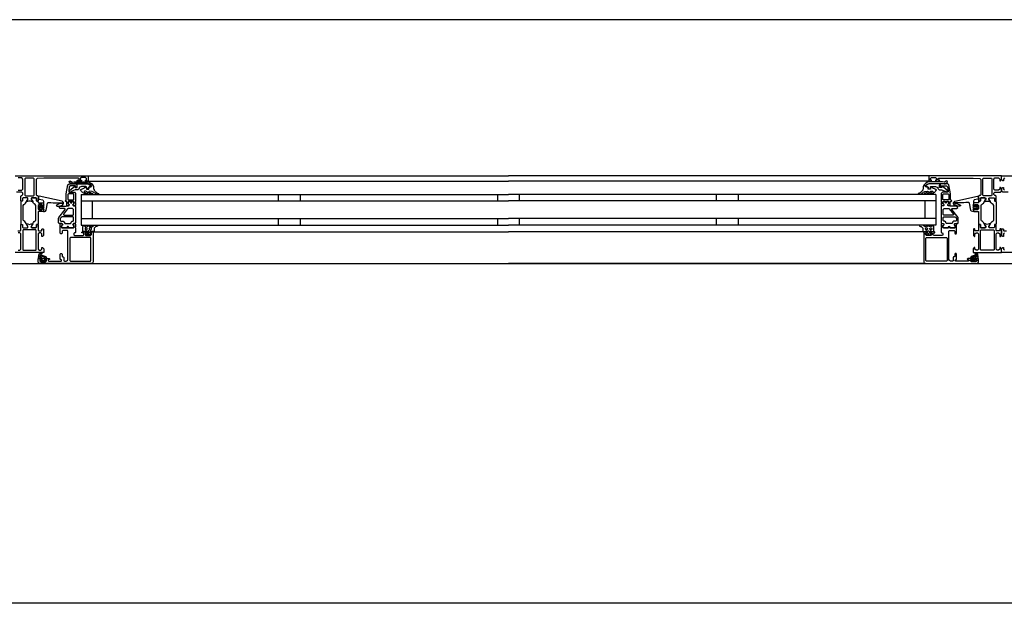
# Model space of a CAD drawing. Header units: millimetres. Extents: x -532 to 413144, y -532 to 654275.
# Tile 108 of 210: x 25204 to 26102, y 29168 to 29700. Entities that reach past the tile are written whole.
import ezdxf

# ---------------------------------------------------------------- set-up
doc = ezdxf.new("R2010")
doc.units = ezdxf.units.MM
doc.header["$LTSCALE"] = 100
doc.layers.add('A-0310-KOZIJN-BU', color=7, linetype='Continuous')
doc.layers.add('A-0410-AFWERKING-GEVEL', color=7, linetype='Continuous')

msp = doc.modelspace()

# ---------------------------------------------------------------- linework, layer by layer
at = {"layer": 'A-0310-KOZIJN-BU'}
for p, q in [((25440, 29540.625), (25440, 29534.625)), ((25460, 29540.625), (25460, 29534.625)), ((25640, 29540.625), (25640, 29534.625)), ((25660, 29534.625), (25660, 29540.625)), ((25840, 29534.625), (25840, 29540.625)), ((25860, 29534.625), (25860, 29540.625)), ((25440, 29518.625), (25440, 29512.625)), ((25460, 29518.625), (25460, 29512.625)), ((25640, 29518.625), (25640, 29512.625)), ((25660, 29512.625), (25660, 29518.625)), ((25840, 29512.625), (25840, 29518.625)), ((25860, 29512.625), (25860, 29518.625))]:
    msp.add_line(p, q, dxfattribs=at)
at = {"layer": 'A-0310-KOZIJN-BU', "ltscale": 10}
for points in [[(40500, 29700), (21600, 29700)], [(25200, 29557.625), (25266, 29557.625), (25266.5, 29557.125), (25266.5, 29553.125), (25266, 29552.625), (25264.5, 29552.625), (25264, 29553.125), (25264, 29553.625), (25265, 29553.625), (25265, 29555.125), (25264, 29556.125), (25260.25, 29556.125), (25259.25, 29555.125), (25259.25, 29553.625), (25260.25, 29553.625), (25260.25, 29553.125), (25259.75, 29552.625), (25256.75, 29552.625), (25256.25, 29553.125), (25256.75, 29553.625), (25257.25, 29553.625), (25258.25, 29554.125), (25258.25, 29554.9375), (25257.25, 29555.4375), (25226, 29555.4375), (25219.875, 29555.1875), (25219, 29554.1875), (25219, 29540.125), (25219.5, 29539.625), (25220.5, 29539.625), (25221, 29539.125), (25221, 29537.625), (25220.75, 29536.90625), (25221, 29536.625), (25221, 29534.71875), (25220.625, 29534.4375), (25219.625, 29534.4375), (25219.375, 29534.71875), (25219.375, 29537.125), (25218.875, 29537.625), (25215, 29537.625), (25214.5, 29537.125), (25214.5, 29536.4375), (25215.875, 29534.03125), (25215.875, 29533.9375), (25215.8125, 29533.84375), (25215.75, 29533.8125), (25213.875, 29534.34375), (25213, 29534.53125), (25212.0625, 29534.34375), (25210.25, 29533.84375), (25210.125, 29533.84375), (25210.0625, 29533.9375), (25210.0625, 29534.03125), (25211.5, 29536.4375), (25211.5, 29537.125), (25211, 29537.625), (25207.09375, 29537.625), (25206.59375, 29537.125), (25206.59375, 29534.71875), (25206.28125, 29534.4375), (25205.28125, 29534.4375), (25205, 29534.71875), (25205, 29536.625), (25205.1875, 29537.34375), (25205, 29537.625), (25205, 29539.125), (25205.5, 29539.625), (25206, 29539.625), (25207, 29540.625), (25207, 29541.625), (25206, 29542.625), (25201.1875, 29542.625)], [(25202.6875, 29544.4375), (25206, 29544.4375), (25207, 29545.4375), (25207, 29554.625), (25206, 29555.625), (25202.6875, 29555.625)], [(25217.125, 29554.9375), (25216.625, 29555.4375), (25209.25, 29555.4375), (25208.75, 29554.9375), (25208.75, 29539.9375), (25209.25, 29539.4375), (25216.625, 29539.4375), (25217.125, 29539.9375), (25217.125, 29554.9375)], [(25266, 29557.625), (25650, 29557.625)], [(25266, 29552.625), (25650, 29552.625)], [(26034, 29557.625), (25650, 29557.625)], [(26034, 29552.625), (25650, 29552.625)], [(26082.875, 29554.9375), (26083.375, 29555.4375), (26090.75, 29555.4375), (26091.25, 29554.9375), (26091.25, 29539.9375), (26090.75, 29539.4375), (26083.375, 29539.4375), (26082.875, 29539.9375), (26082.875, 29554.9375)], [(26102.6875, 29555.625), (26101.6875, 29554.625), (26101.6875, 29553.125), (26101.09375, 29553.125), (26100, 29554.21875), (26100, 29557.625), (26166, 29557.625)], [(25256, 29550.125), (25256, 29547.3125), (25255, 29547.3125), (25255, 29548.3125), (25250.25, 29548.3125), (25249.25, 29547.5), (25248.75, 29544.28125), (25248.75, 29543.03125), (25249.25, 29542.53125), (25254, 29542.53125), (25255, 29541.53125), (25255, 29534.125), (25254.75, 29533.9375), (25254.75, 29533.3125), (25255, 29533.125), (25255, 29530.65625), (25254.75, 29530.40625), (25254.5, 29530.3125), (25253.25, 29530.5), (25252.75, 29530.625), (25252.5, 29531.125), (25252.75, 29531.65625), (25253.5, 29532), (25253.5, 29532.34375), (25253.5, 29533.9375), (25253.25, 29534.125), (25248.5, 29534.125), (25248.25, 29534.03125), (25248.25, 29533.9375), (25248.25, 29532.34375), (25248.25, 29532), (25249, 29531.53125), (25249.25, 29531.125), (25249, 29530.71875), (25248.5, 29530.5), (25247.25, 29530.3125), (25247, 29530.40625), (25247, 29530.65625), (25247, 29533.125), (25247, 29533.3125), (25247, 29533.9375), (25247, 29534.125), (25246, 29534.125), (25245.5, 29534.71875), (25246, 29535.3125), (25246.5, 29535.3125), (25246.5, 29541.03125), (25248, 29549.28125), (25249, 29550.125), (25256, 29550.125)], [(26044, 29550.125), (26044, 29547.3125), (26045, 29547.3125), (26045, 29548.3125), (26049.75, 29548.3125), (26050.75, 29547.5), (26051.25, 29544.28125), (26051.25, 29543.03125), (26050.75, 29542.53125), (26046, 29542.53125), (26045, 29541.53125), (26045, 29534.125), (26045.25, 29533.9375), (26045.25, 29533.3125), (26045, 29533.125), (26045, 29530.65625), (26045.25, 29530.40625), (26045.5, 29530.3125), (26046.75, 29530.5), (26047.25, 29530.625), (26047.5, 29531.125), (26047.25, 29531.65625), (26046.5, 29532), (26046.5, 29532.34375), (26046.5, 29533.9375), (26046.75, 29534.125), (26051.5, 29534.125), (26051.75, 29534.03125), (26051.75, 29533.9375), (26051.75, 29532.34375), (26051.75, 29532), (26051, 29531.53125), (26050.75, 29531.125), (26051, 29530.71875), (26051.5, 29530.5), (26052.75, 29530.3125), (26053, 29530.40625), (26053, 29530.65625), (26053, 29533.125), (26053, 29533.3125), (26053, 29533.9375), (26053, 29534.125), (26054, 29534.125), (26054.5, 29534.71875), (26054, 29535.3125), (26053.5, 29535.3125), (26053.5, 29541.03125), (26052, 29549.28125), (26051, 29550.125), (26044, 29550.125)], [(26106, 29542.625), (26101.1875, 29542.625), (26100.1875, 29543.625), (26100.1875, 29545.9375), (26101.1875, 29546.9375), (26101.6875, 29546.9375), (26101.6875, 29545.4375), (26102.6875, 29544.4375)], [(25230.5, 29533.3125), (25232.5, 29533.09375), (25234.5, 29532.9375), (25236.5, 29532.84375), (25238.5, 29532.8125), (25240.5, 29532.875), (25242.5, 29533), (25242.75, 29532.90625), (25243, 29532.59375), (25242.75, 29532.28125), (25240.75, 29532.34375), (25237.5, 29530.9375), (25237.25, 29530.59375), (25237.75, 29530.25), (25238, 29530.03125), (25239.5, 29529.90625), (25243, 29530.6875), (25244, 29532.1875), (25244, 29533.28125), (25242.75, 29534.3125), (25221.875, 29538.9375), (25221.375, 29538.84375), (25221.25, 29538.46875), (25221.25, 29536.9375), (25221.625, 29536.4375), (25225, 29535.53125), (25225.75, 29534.5625), (25225.75, 29531.3125), (25226.25, 29530.8125), (25225.75, 29530.3125), (25223.875, 29530.3125), (25223.875, 29531.03125), (25223.75, 29531.28125), (25223.375, 29531.28125), (25221.625, 29529.6875), (25221.25, 29528.9375), (25221.625, 29528.15625), (25223.375, 29526.5625), (25223.75, 29526.5625), (25223.875, 29526.8125), (25223.875, 29527.53125), (25225.75, 29527.53125), (25226.25, 29527.03125), (25225.75, 29526.53125), (25225.75, 29524.9375), (25226.625, 29524.9375), (25227.625, 29525.28125), (25228.125, 29526.15625), (25229.25, 29532.53125), (25229.75, 29533.1875), (25230.5, 29533.3125)], [(25245.5, 29527), (25245.5, 29527.5), (25245, 29527.78125), (25241, 29527.78125), (25240, 29528.78125), (25241, 29529.78125), (25246.5, 29529.78125), (25247, 29530.0625), (25248.5, 29530.0625), (25249, 29530.5625), (25249, 29531.4375), (25248.25, 29532.1875), (25248.25, 29533.5625), (25248.75, 29534.0625), (25250, 29534.0625), (25250.25, 29534), (25250.25, 29533.78125), (25250.25, 29533.3125), (25250.5, 29532.875), (25251, 29532.71875), (25251.25, 29532.875), (25251.5, 29533.3125), (25251.5, 29533.8125), (25251.5, 29534), (25251.75, 29534.0625), (25253, 29534.0625), (25253.5, 29533.5625), (25253.5, 29532.1875), (25252.75, 29531.4375), (25252.75, 29530.5625), (25253.25, 29530.0625), (25254.5, 29530.0625), (25255, 29529.5625), (25255, 29514.6875), (25254.5, 29514.1875), (25253.25, 29514.1875), (25252.75, 29513.6875), (25252.75, 29512.8125), (25253.5, 29512.03125), (25253.5, 29510.6875), (25253, 29510.1875), (25248.75, 29510.1875), (25248.5, 29510.3125), (25248.5, 29510.625), (25248.5, 29510.9375), (25248.25, 29511.3125), (25248, 29511.53125), (25247.5, 29511.3125), (25247.25, 29510.9375), (25247.25, 29510.625), (25247.25, 29510.3125), (25247, 29510.1875), (25242.75, 29510.1875), (25242.25, 29510.6875), (25242.25, 29512.03125), (25243, 29512.8125), (25243, 29513.6875), (25242.5, 29514.1875), (25240, 29514.1875), (25239.5, 29514.6875), (25239.5, 29518.53125), (25239.75, 29519.53125), (25245.5, 29527)], [(25260, 29540.625), (25650, 29540.625)], [(25260, 29540.625), (25260, 29512.625)], [(25260, 29534.625), (25650, 29534.625)], [(25270, 29534.625), (25270, 29518.625)], [(26040, 29540.625), (25650, 29540.625)], [(26040, 29534.625), (25650, 29534.625)], [(26030, 29534.625), (26030, 29518.625)], [(26040, 29540.625), (26040, 29512.625)], [(26054.5, 29527), (26054.5, 29527.5), (26055, 29527.78125), (26059, 29527.78125), (26060, 29528.78125), (26059, 29529.78125), (26053.5, 29529.78125), (26053, 29530.0625), (26051.5, 29530.0625), (26051, 29530.5625), (26051, 29531.4375), (26051.75, 29532.1875), (26051.75, 29533.5625), (26051.25, 29534.0625), (26050, 29534.0625), (26049.75, 29534), (26049.75, 29533.78125), (26049.75, 29533.3125), (26049.5, 29532.875), (26049, 29532.71875), (26048.75, 29532.875), (26048.5, 29533.3125), (26048.5, 29533.8125), (26048.5, 29534), (26048.25, 29534.0625), (26047, 29534.0625), (26046.5, 29533.5625), (26046.5, 29532.1875), (26047.25, 29531.4375), (26047.25, 29530.5625), (26046.75, 29530.0625), (26045.5, 29530.0625), (26045, 29529.5625), (26045, 29514.6875), (26045.5, 29514.1875), (26046.75, 29514.1875), (26047.25, 29513.6875), (26047.25, 29512.8125), (26046.5, 29512.03125), (26046.5, 29510.6875), (26047, 29510.1875), (26051.25, 29510.1875), (26051.5, 29510.3125), (26051.5, 29510.625), (26051.5, 29510.9375), (26051.75, 29511.3125), (26052, 29511.53125), (26052.5, 29511.3125), (26052.75, 29510.9375), (26052.75, 29510.625), (26052.75, 29510.3125), (26053, 29510.1875), (26057.25, 29510.1875), (26057.75, 29510.6875), (26057.75, 29512.03125), (26057, 29512.8125), (26057, 29513.6875), (26057.5, 29514.1875), (26060, 29514.1875), (26060.5, 29514.6875), (26060.5, 29518.53125), (26060.25, 29519.53125), (26054.5, 29527)], [(26069.5, 29533.3125), (26067.5, 29533.09375), (26065.5, 29532.9375), (26063.5, 29532.84375), (26061.5, 29532.8125), (26059.5, 29532.875), (26057.5, 29533), (26057.25, 29532.90625), (26057, 29532.59375), (26057.25, 29532.28125), (26059.25, 29532.34375), (26062.5, 29530.9375), (26062.75, 29530.59375), (26062.25, 29530.25), (26062, 29530.03125), (26060.5, 29529.90625), (26057, 29530.6875), (26056, 29532.1875), (26056, 29533.28125), (26057.25, 29534.3125), (26078.125, 29538.9375), (26078.625, 29538.84375), (26078.75, 29538.46875), (26078.75, 29536.9375), (26078.375, 29536.4375), (26075, 29535.53125), (26074.25, 29534.5625), (26074.25, 29531.3125), (26073.75, 29530.8125), (26074.25, 29530.3125), (26076.125, 29530.3125), (26076.125, 29531.03125), (26076.25, 29531.28125), (26076.625, 29531.28125), (26078.375, 29529.6875), (26078.75, 29528.9375), (26078.375, 29528.15625), (26076.625, 29526.5625), (26076.25, 29526.5625), (26076.125, 29526.8125), (26076.125, 29527.53125), (26074.25, 29527.53125), (26073.75, 29527.03125), (26074.25, 29526.53125), (26074.25, 29524.9375), (26073.375, 29524.9375), (26072.375, 29525.28125), (26071.875, 29526.15625), (26070.75, 29532.53125), (26070.25, 29533.1875), (26069.5, 29533.3125)], [(25225.625, 29529.53125), (25226.25, 29528.9375), (25225.625, 29528.3125), (25222.875, 29528.3125), (25222.25, 29528.9375), (25222.875, 29529.53125), (25225.625, 29529.53125)], [(25252.75, 29521.78125), (25253.25, 29522.28125), (25253.25, 29526.78125), (25252.25, 29527.78125), (25248.25, 29527.78125), (25247.75, 29527.59375), (25244, 29522.59375), (25244, 29522.0625), (25244.5, 29521.78125), (25252.75, 29521.78125)], [(26047.25, 29521.78125), (26046.75, 29522.28125), (26046.75, 29526.78125), (26047.75, 29527.78125), (26051.75, 29527.78125), (26052.25, 29527.59375), (26056, 29522.59375), (26056, 29522.0625), (26055.5, 29521.78125), (26047.25, 29521.78125)], [(26074.375, 29529.53125), (26073.75, 29528.9375), (26074.375, 29528.3125), (26077.125, 29528.3125), (26077.75, 29528.9375), (26077.125, 29529.53125), (26074.375, 29529.53125)], [(25260, 29518.625), (25650, 29518.625)], [(26040, 29518.625), (25650, 29518.625)], [(25202.1875, 29507.3125), (25204.5, 29507.3125), (25205, 29507.8125), (25205, 29510.125), (25205.1875, 29510.84375), (25205, 29511.125), (25205, 29513.03125), (25205.28125, 29513.3125), (25206.28125, 29513.3125), (25206.59375, 29513.03125), (25206.59375, 29510.625), (25207.09375, 29510.125), (25211, 29510.125), (25211.5, 29510.625), (25211.5, 29511.3125), (25210.0625, 29513.71875), (25210.0625, 29513.78125), (25210.0625, 29513.84375), (25210.1875, 29513.9375), (25211.375, 29513.6875), (25213, 29513.21875), (25214.5625, 29513.6875), (25215.6875, 29513.90625), (25215.875, 29513.71875), (25214.5, 29511.3125), (25214.5, 29510.625), (25215, 29510.125), (25218.875, 29510.125), (25219.375, 29510.625), (25219.375, 29513.03125), (25219.625, 29513.3125), (25220.625, 29513.3125), (25221, 29513.03125), (25221, 29511.125), (25220.75, 29510.40625), (25221, 29510.125), (25221, 29507.8125), (25221.5, 29507.3125), (25223.75, 29507.3125), (25224.25, 29507.8125), (25224.25, 29508.8125), (25224.75, 29509.3125), (25225.25, 29509.3125), (25225.75, 29508.8125), (25225.75, 29503.125), (25224.75, 29502.125), (25224.25, 29502.125), (25224.25, 29504.625), (25223.25, 29505.625), (25222, 29505.625), (25221, 29504.625), (25221, 29497.625), (25221, 29496.625), (25221, 29490.625), (25222, 29489.625), (25223.25, 29489.625), (25224.25, 29490.625), (25224.25, 29492.125), (25224.875, 29492.125), (25226, 29491.03125), (25226, 29487.625), (25200, 29487.625)], [(25271, 29506.125), (25271, 29479.125), (25270.5, 29477.9375), (25269.5, 29477.625), (25222.5, 29477.625), (25221.25, 29478.1875), (25221, 29479.125), (25221, 29482.125), (25223, 29482.125), (25223.5, 29481.625), (25223.5, 29481.125), (25222.5, 29481.125), (25222.5, 29480.125), (25223.5, 29479.125), (25227.5, 29479.125), (25228.5, 29480.125), (25228.5, 29481.125), (25227.5, 29481.125), (25227.5, 29481.625), (25228, 29482.125), (25230.75, 29482.125), (25231.125, 29481.96875), (25231.25, 29481.625), (25231.125, 29481.28125), (25230.75, 29481.125), (25230.5, 29481.125), (25230.125, 29480.96875), (25230, 29480.625), (25230, 29480.125), (25230.5, 29479.625), (25241.75, 29479.625), (25242.25, 29480.125), (25242.25, 29480.625), (25241, 29481.625), (25241, 29486.125), (25241.5, 29486.625), (25242.25, 29486.625), (25242.75, 29486.125), (25242.75, 29484.125), (25243.25, 29483.625), (25243.75, 29483.625), (25244.25, 29483.125), (25244.25, 29480.125), (25244.75, 29479.625), (25246.5, 29479.625), (25247.5, 29480.1875), (25248, 29481.125), (25248, 29507.125), (25247.5, 29507.625), (25243.25, 29507.625), (25242.75, 29507.125), (25242.75, 29505.125), (25242.25, 29504.625), (25241.5, 29504.625), (25241, 29505.125), (25241, 29510.125), (25241, 29510.3125), (25241, 29510.9375), (25241, 29511.125), (25241, 29513.59375), (25241, 29513.9375), (25241.25, 29513.9375), (25242.5, 29513.75), (25243, 29513.625), (25243.25, 29513.125), (25243, 29512.6875), (25242.25, 29512.25), (25242.25, 29511.90625), (25242.25, 29510.3125), (25242.5, 29510.125), (25253.25, 29510.125), (25253.5, 29510.3125), (25253.5, 29511.90625), (25253.5, 29512.25), (25252.75, 29512.59375), (25252.5, 29513.125), (25252.75, 29513.625), (25253.25, 29513.75), (25254.5, 29513.9375), (25254.75, 29513.84375), (25255, 29513.59375), (25255, 29511.125), (25254.75, 29510.9375), (25254.75, 29510.3125), (25255, 29510.125), (25255, 29505.9375), (25254.5, 29505.4375), (25254, 29505.4375), (25253.5, 29504.9375), (25253.5, 29503.625), (25254, 29503.125), (25262, 29503.125), (25262.5, 29503.625), (25262.5, 29504.9375), (25262, 29505.4375), (25260.75, 29505.4375), (25260.75, 29506.125), (25261.25, 29506.625), (25264, 29506.625), (25264.5, 29506.125), (25264.5, 29505.625), (25263.75, 29505.625), (25263.75, 29504.125), (25264.5, 29503.125), (25268.5, 29503.125), (25269.5, 29504.125), (25269.5, 29505.625), (25268.5, 29505.625), (25268.5, 29506.125), (25269, 29506.625), (25270.5, 29506.625), (25271, 29506.125)], [(25260, 29512.625), (25650, 29512.625)], [(26040, 29512.625), (25650, 29512.625)], [(26029, 29506.125), (26029, 29479.125), (26029.5, 29477.9375), (26030.5, 29477.625), (26077.5, 29477.625), (26078.75, 29478.1875), (26079, 29479.125), (26079, 29482.125), (26077, 29482.125), (26076.5, 29481.625), (26076.5, 29481.125), (26077.5, 29481.125), (26077.5, 29480.125), (26076.5, 29479.125), (26072.5, 29479.125), (26071.5, 29480.125), (26071.5, 29481.125), (26072.5, 29481.125), (26072.5, 29481.625), (26072, 29482.125), (26069.25, 29482.125), (26068.875, 29481.96875), (26068.75, 29481.625), (26068.875, 29481.28125), (26069.25, 29481.125), (26069.5, 29481.125), (26069.875, 29480.96875), (26070, 29480.625), (26070, 29480.125), (26069.5, 29479.625), (26058.25, 29479.625), (26057.75, 29480.125), (26057.75, 29480.625), (26059, 29481.625), (26059, 29486.125), (26058.5, 29486.625), (26057.75, 29486.625), (26057.25, 29486.125), (26057.25, 29484.125), (26056.75, 29483.625), (26056.25, 29483.625), (26055.75, 29483.125), (26055.75, 29480.125), (26055.25, 29479.625), (26053.5, 29479.625), (26052.5, 29480.1875), (26052, 29481.125), (26052, 29507.125), (26052.5, 29507.625), (26056.75, 29507.625), (26057.25, 29507.125), (26057.25, 29505.125), (26057.75, 29504.625), (26058.5, 29504.625), (26059, 29505.125), (26059, 29510.125), (26059, 29510.3125), (26059, 29510.9375), (26059, 29511.125), (26059, 29513.59375), (26059, 29513.9375), (26058.75, 29513.9375), (26057.5, 29513.75), (26057, 29513.625), (26056.75, 29513.125), (26057, 29512.6875), (26057.75, 29512.25), (26057.75, 29511.90625), (26057.75, 29510.3125), (26057.5, 29510.125), (26046.75, 29510.125), (26046.5, 29510.3125), (26046.5, 29511.90625), (26046.5, 29512.25), (26047.25, 29512.59375), (26047.5, 29513.125), (26047.25, 29513.625), (26046.75, 29513.75), (26045.5, 29513.9375), (26045.25, 29513.84375), (26045, 29513.59375), (26045, 29511.125), (26045.25, 29510.9375), (26045.25, 29510.3125), (26045, 29510.125), (26045, 29505.9375), (26045.5, 29505.4375), (26046, 29505.4375), (26046.5, 29504.9375), (26046.5, 29503.625), (26046, 29503.125), (26038, 29503.125), (26037.5, 29503.625), (26037.5, 29504.9375), (26038, 29505.4375), (26039.25, 29505.4375), (26039.25, 29506.125), (26038.75, 29506.625), (26036, 29506.625), (26035.5, 29506.125), (26035.5, 29505.625), (26036.25, 29505.625), (26036.25, 29504.125), (26035.5, 29503.125), (26031.5, 29503.125), (26030.5, 29504.125), (26030.5, 29505.625), (26031.5, 29505.625), (26031.5, 29506.125), (26031, 29506.625), (26029.5, 29506.625), (26029, 29506.125)], [(26102.6875, 29505.625), (26101.6875, 29504.625), (26101.6875, 29502.125), (26101.1875, 29502.125), (26100.1875, 29503.125), (26100.1875, 29508.8125), (26100.6875, 29509.3125), (26101.1875, 29509.3125), (26101.6875, 29508.8125), (26101.6875, 29507.8125), (26102.1875, 29507.3125), (26104.5, 29507.3125)], [(25202.6875, 29489.625), (25204, 29489.625), (25205, 29490.625), (25205, 29496.625), (25205, 29497.625), (25205, 29504.625), (25204, 29505.625), (25202.6875, 29505.625)], [(25271.5, 29506.625), (25650, 29506.625)], [(26028.5, 29506.625), (25650, 29506.625)], [(26126, 29487.625), (26100, 29487.625), (26100, 29491.03125), (26101.09375, 29492.125), (26101.6875, 29492.125), (26101.6875, 29490.625), (26102.6875, 29489.625)], [(25224, 29483.03125), (25224, 29482.5), (25224.125, 29482.4375), (25226.75, 29482.4375), (25226.875, 29482.5), (25226.875, 29483.25), (25226.75, 29483.4375), (25222.5, 29485.03125), (25222.375, 29485), (25222.375, 29484.9375), (25222.125, 29483.75), (25222.25, 29483.53125), (25223.5, 29483.53125), (25224, 29483.03125)], [(25224.25, 29481.3125), (25224.25, 29480.53125), (25224.375, 29480.3125), (25226.625, 29480.3125), (25226.875, 29480.5), (25226.875, 29481.3125), (25226.5, 29481.71875), (25224.625, 29481.71875), (25224.25, 29481.3125)], [(26076, 29483.03125), (26076, 29482.5), (26075.875, 29482.4375), (26073.25, 29482.4375), (26073.125, 29482.5), (26073.125, 29483.25), (26073.25, 29483.4375), (26077.5, 29485.03125), (26077.625, 29485), (26077.625, 29484.9375), (26077.875, 29483.75), (26077.75, 29483.53125), (26076.5, 29483.53125), (26076, 29483.03125)], [(26075.75, 29481.3125), (26075.75, 29480.53125), (26075.625, 29480.3125), (26073.375, 29480.3125), (26073.125, 29480.5), (26073.125, 29481.3125), (26073.5, 29481.71875), (26075.375, 29481.71875), (26075.75, 29481.3125)], [(25269.5, 29477.625), (25650, 29477.625)], [(26030.5, 29477.625), (25650, 29477.625)]]:
    msp.add_lwpolyline(points, dxfattribs=at)
for points in [[(25266, 29550.53125), (25254, 29550.53125), (25252.25, 29550.1875), (25251.5, 29550.25), (25249.5, 29551.5625), (25249.25, 29552.40625), (25250, 29552.9375), (25250.5, 29552.78125), (25252, 29551.8125), (25252.25, 29551.75), (25252.25, 29551.75), (25253.75, 29552.03125), (25266, 29552.03125), (25267.5, 29551.75), (25269, 29551), (25269.5, 29550.71875), (25270.5, 29549.4375), (25271.5, 29547.84375), (25271.5, 29546.5), (25271.5, 29545.8125), (25272, 29545.1875), (25272, 29544.53125), (25272.5, 29543.9375), (25273, 29543.40625), (25273.5, 29542.90625), (25274, 29542.4375), (25274.5, 29542.03125), (25275, 29541.6875), (25276, 29541.4375), (25276, 29540.9375), (25275.5, 29540.75), (25274.5, 29540.96875), (25273.5, 29541.25), (25273, 29541.625), (25272, 29542.03125), (25271.5, 29542.53125), (25270.5, 29543.09375), (25270, 29543.25), (25267.5, 29543.53125), (25267, 29543.34375), (25267, 29543.09375), (25267.5, 29542.65625), (25268.5, 29542.28125), (25269, 29542), (25269.5, 29541.75), (25270.5, 29541.3125), (25270.5, 29541.125), (25270, 29540.75), (25269.5, 29540.84375), (25268.5, 29541.03125), (25268, 29541.25), (25267.5, 29541.5625), (25266.5, 29541.9375), (25266, 29542.375), (25265.5, 29542.84375), (25265, 29543.40625), (25264.5, 29543.53125), (25263, 29543.53125), (25262.75, 29543.34375), (25262.75, 29543.0625), (25263.25, 29542.65625), (25263.75, 29542.3125), (25264, 29542.03125), (25264.5, 29541.8125), (25265.5, 29541.6875), (25265.5, 29541.0625), (25265, 29540.75), (25264, 29540.96875), (25263.5, 29541.21875), (25263, 29541.53125), (25262.25, 29541.90625), (25261.75, 29542.3125), (25261, 29542.78125), (25260.5, 29543.3125), (25260, 29543.875), (25259.25, 29544.6875), (25259.75, 29545.15625), (25260.5, 29545.40625), (25261.25, 29545.6875), (25262, 29546), (25262.75, 29546.40625), (25263.25, 29546.84375), (25264, 29547.3125), (25264.5, 29547.65625), (25264.5, 29547.59375), (25265, 29547.3125), (25265, 29545.65625), (25265, 29545.34375), (25267, 29545.34375), (25267, 29545.65625), (25267, 29547.15625), (25267.5, 29547.4375), (25269, 29547.4375), (25269.5, 29547.75), (25269.5, 29548.46875), (25269.5, 29548.75), (25268, 29549.9375), (25268, 29550.09375)], [(26034, 29550.53125), (26046, 29550.53125), (26047.75, 29550.1875), (26048.5, 29550.25), (26050.5, 29551.5625), (26050.75, 29552.40625), (26050, 29552.9375), (26049.5, 29552.78125), (26048, 29551.8125), (26047.75, 29551.75), (26047.75, 29551.75), (26046.25, 29552.03125), (26034, 29552.03125), (26032.5, 29551.75), (26031, 29551), (26030.5, 29550.71875), (26029.5, 29549.4375), (26028.5, 29547.84375), (26028.5, 29546.5), (26028.5, 29545.8125), (26028, 29545.1875), (26028, 29544.53125), (26027.5, 29543.9375), (26027, 29543.40625), (26026.5, 29542.90625), (26026, 29542.4375), (26025.5, 29542.03125), (26025, 29541.6875), (26024, 29541.4375), (26024, 29540.9375), (26024.5, 29540.75), (26025.5, 29540.96875), (26026.5, 29541.25), (26027, 29541.625), (26028, 29542.03125), (26028.5, 29542.53125), (26029.5, 29543.09375), (26030, 29543.25), (26032.5, 29543.53125), (26033, 29543.34375), (26033, 29543.09375), (26032.5, 29542.65625), (26031.5, 29542.28125), (26031, 29542), (26030.5, 29541.75), (26029.5, 29541.3125), (26029.5, 29541.125), (26030, 29540.75), (26030.5, 29540.84375), (26031.5, 29541.03125), (26032, 29541.25), (26032.5, 29541.5625), (26033.5, 29541.9375), (26034, 29542.375), (26034.5, 29542.84375), (26035, 29543.40625), (26035.5, 29543.53125), (26037, 29543.53125), (26037.25, 29543.34375), (26037.25, 29543.0625), (26036.75, 29542.65625), (26036.25, 29542.3125), (26036, 29542.03125), (26035.5, 29541.8125), (26034.5, 29541.6875), (26034.5, 29541.0625), (26035, 29540.75), (26036, 29540.96875), (26036.5, 29541.21875), (26037, 29541.53125), (26037.75, 29541.90625), (26038.25, 29542.3125), (26039, 29542.78125), (26039.5, 29543.3125), (26040, 29543.875), (26040.75, 29544.6875), (26040.25, 29545.15625), (26039.5, 29545.40625), (26038.75, 29545.6875), (26038, 29546), (26037.25, 29546.40625), (26036.75, 29546.84375), (26036, 29547.3125), (26035.5, 29547.65625), (26035.5, 29547.59375), (26035, 29547.3125), (26035, 29545.65625), (26035, 29545.34375), (26033, 29545.34375), (26033, 29545.65625), (26033, 29547.15625), (26032.5, 29547.4375), (26031, 29547.4375), (26030.5, 29547.75), (26030.5, 29548.46875), (26030.5, 29548.75), (26032, 29549.9375), (26032, 29550.09375)], [(26095, 29537.625), (26095, 29539.125), (26094.5, 29539.625), (26094, 29539.625), (26093, 29540.625), (26093, 29541.625), (26094, 29542.625), (26098.8125, 29542.625), (26099.8125, 29543.625), (26099.8125, 29545.9375), (26098.8125, 29546.9375), (26098.3125, 29546.9375), (26098.3125, 29545.4375), (26097.3125, 29544.4375), (26094, 29544.4375), (26093, 29545.4375), (26093, 29554.625), (26094, 29555.625), (26097.3125, 29555.625), (26098.3125, 29554.625), (26098.3125, 29553.125), (26098.90625, 29553.125), (26100, 29554.21875), (26100, 29557.625), (26034, 29557.625), (26033.5, 29557.125), (26033.5, 29553.125), (26034, 29552.625), (26035.5, 29552.625), (26036, 29553.125), (26036, 29553.625), (26035, 29553.625), (26035, 29555.125), (26036, 29556.125), (26039.75, 29556.125), (26040.75, 29555.125), (26040.75, 29553.625), (26039.75, 29553.625), (26039.75, 29553.125), (26040.25, 29552.625), (26043.25, 29552.625), (26043.75, 29553.125), (26043.25, 29553.625), (26042.75, 29553.625), (26041.75, 29554.125), (26041.75, 29554.9375), (26042.75, 29555.4375), (26074, 29555.4375), (26080.125, 29555.1875), (26081, 29554.1875), (26081, 29540.125), (26080.5, 29539.625), (26079.5, 29539.625), (26079, 29539.125), (26079, 29537.625), (26079.25, 29536.90625), (26079, 29536.625), (26079, 29534.71875), (26079.375, 29534.4375), (26080.375, 29534.4375), (26080.625, 29534.71875), (26080.625, 29537.125), (26081.125, 29537.625), (26085, 29537.625), (26085.5, 29537.125), (26085.5, 29536.4375), (26084.125, 29534.03125), (26084.125, 29533.9375), (26084.1875, 29533.84375), (26084.25, 29533.8125), (26086.125, 29534.34375), (26087, 29534.53125), (26087.9375, 29534.34375), (26089.75, 29533.84375), (26089.875, 29533.84375), (26089.9375, 29533.9375), (26089.9375, 29534.03125), (26088.5, 29536.4375), (26088.5, 29537.125), (26089, 29537.625), (26092.90625, 29537.625), (26093.40625, 29537.125), (26093.40625, 29534.71875), (26093.71875, 29534.4375), (26094.71875, 29534.4375), (26095, 29534.71875), (26095, 29536.625), (26094.8125, 29537.34375)], [(25257, 29544.9375), (25254.75, 29544.9375), (25251.5, 29543.625), (25251, 29542.90625), (25250.5, 29542.625), (25249.75, 29542.90625), (25249.5, 29543.625), (25249.75, 29544.34375), (25249.75, 29544.4375), (25254, 29547.8125), (25254.5, 29547.8125), (25254.5, 29546.9375), (25256.5, 29546.9375), (25256.5, 29549.03125), (25256.25, 29549.3125), (25256.25, 29550.125), (25266, 29550.125), (25267.5, 29549.71875), (25269, 29548.5625), (25269, 29548), (25268.5, 29547.625), (25267.5, 29547.625), (25267, 29547.125), (25267, 29546.125), (25266.5, 29545.625), (25265.5, 29545.625), (25265, 29546.125), (25265, 29547.4375), (25264.5, 29547.9375), (25260.25, 29547.9375), (25258.25, 29546.8125), (25258.25, 29546.09375)], [(26043, 29544.9375), (26045.25, 29544.9375), (26048.5, 29543.625), (26049, 29542.90625), (26049.5, 29542.625), (26050.25, 29542.90625), (26050.5, 29543.625), (26050.25, 29544.34375), (26050.25, 29544.4375), (26046, 29547.8125), (26045.5, 29547.8125), (26045.5, 29546.9375), (26043.5, 29546.9375), (26043.5, 29549.03125), (26043.75, 29549.3125), (26043.75, 29550.125), (26034, 29550.125), (26032.5, 29549.71875), (26031, 29548.5625), (26031, 29548), (26031.5, 29547.625), (26032.5, 29547.625), (26033, 29547.125), (26033, 29546.125), (26033.5, 29545.625), (26034.5, 29545.625), (26035, 29546.125), (26035, 29547.4375), (26035.5, 29547.9375), (26039.75, 29547.9375), (26041.75, 29546.8125), (26041.75, 29546.09375)], [(25206.28125, 29513.3125), (25206.59375, 29513.03125), (25206.59375, 29510.625), (25207.09375, 29510.125), (25210.625, 29510.125), (25211.4375, 29510.84375), (25211.3125, 29511.65625), (25209.375, 29515.0625), (25208.625, 29515.84375), (25207.6875, 29516.375), (25207.1875, 29517.25), (25207.1875, 29530.5), (25207.6875, 29531.375), (25208.625, 29531.90625), (25209.375, 29532.6875), (25211.3125, 29536.09375), (25211.3125, 29537.1875), (25210.625, 29537.625), (25207.09375, 29537.625), (25206.59375, 29537.125), (25206.59375, 29534.71875), (25206.28125, 29534.4375), (25205.5, 29534.4375), (25205, 29533.9375), (25205, 29513.8125), (25205.5, 29513.3125)], [(25219.625, 29513.3125), (25219.375, 29513.03125), (25219.375, 29510.625), (25218.875, 29510.125), (25215.3125, 29510.125), (25214.5, 29510.84375), (25214.625, 29511.65625), (25216.5, 29515.0625), (25217.25, 29515.84375), (25218.25, 29516.375), (25218.75, 29517.25), (25218.75, 29530.5), (25218.25, 29531.375), (25217.25, 29531.90625), (25216.5, 29532.6875), (25214.625, 29536.09375), (25214.625, 29537.1875), (25215.3125, 29537.625), (25218.875, 29537.625), (25219.375, 29537.125), (25219.375, 29534.71875), (25219.625, 29534.4375), (25220.5, 29534.4375), (25221, 29533.9375), (25221, 29532.9375), (25225.25, 29532.9375), (25225.75, 29532.4375), (25225.75, 29531.59375), (25225, 29530.625), (25224.25, 29530.4375), (25224.25, 29531.4375), (25222, 29531.4375), (25221, 29530.4375), (25221, 29527.4375), (25222, 29526.4375), (25224.25, 29526.4375), (25224.25, 29527.4375), (25225, 29527.21875), (25225.75, 29526.25), (25225.75, 29525.4375), (25225.25, 29524.9375), (25221, 29524.9375), (25221, 29513.8125), (25220.5, 29513.3125)], [(25248, 29540.53125), (25248, 29536.125), (25248.5, 29535.625), (25253, 29535.625), (25253.5, 29536.125), (25253.5, 29540.53125), (25253, 29541.03125), (25248.5, 29541.03125)], [(25251, 29532.71875), (25251.25, 29532.84375), (25251.5, 29533.375), (25251.25, 29533.75), (25250.75, 29533.90625), (25250.5, 29533.75), (25250.25, 29533.375), (25250.5, 29532.84375)], [(26052, 29540.53125), (26052, 29536.125), (26051.5, 29535.625), (26047, 29535.625), (26046.5, 29536.125), (26046.5, 29540.53125), (26047, 29541.03125), (26051.5, 29541.03125)], [(26049, 29532.71875), (26048.75, 29532.84375), (26048.5, 29533.375), (26048.75, 29533.75), (26049.25, 29533.90625), (26049.5, 29533.75), (26049.75, 29533.375), (26049.5, 29532.84375)], [(26080.375, 29513.3125), (26080.625, 29513.03125), (26080.625, 29510.625), (26081.125, 29510.125), (26084.6875, 29510.125), (26085.5, 29510.84375), (26085.375, 29511.65625), (26083.5, 29515.0625), (26082.75, 29515.84375), (26081.75, 29516.375), (26081.25, 29517.25), (26081.25, 29530.5), (26081.75, 29531.375), (26082.75, 29531.90625), (26083.5, 29532.6875), (26085.375, 29536.09375), (26085.375, 29537.1875), (26084.6875, 29537.625), (26081.125, 29537.625), (26080.625, 29537.125), (26080.625, 29534.71875), (26080.375, 29534.4375), (26079.5, 29534.4375), (26079, 29533.9375), (26079, 29532.9375), (26074.75, 29532.9375), (26074.25, 29532.4375), (26074.25, 29531.59375), (26075, 29530.625), (26075.75, 29530.4375), (26075.75, 29531.4375), (26078, 29531.4375), (26079, 29530.4375), (26079, 29527.4375), (26078, 29526.4375), (26075.75, 29526.4375), (26075.75, 29527.4375), (26075, 29527.21875), (26074.25, 29526.25), (26074.25, 29525.4375), (26074.75, 29524.9375), (26079, 29524.9375), (26079, 29513.8125), (26079.5, 29513.3125)], [(26093.71875, 29513.3125), (26093.40625, 29513.03125), (26093.40625, 29510.625), (26092.90625, 29510.125), (26089.375, 29510.125), (26088.5625, 29510.84375), (26088.6875, 29511.65625), (26090.625, 29515.0625), (26091.375, 29515.84375), (26092.3125, 29516.375), (26092.8125, 29517.25), (26092.8125, 29530.5), (26092.3125, 29531.375), (26091.375, 29531.90625), (26090.625, 29532.6875), (26088.6875, 29536.09375), (26088.6875, 29537.1875), (26089.375, 29537.625), (26092.90625, 29537.625), (26093.40625, 29537.125), (26093.40625, 29534.71875), (26093.71875, 29534.4375), (26094.5, 29534.4375), (26095, 29533.9375), (26095, 29513.8125), (26094.5, 29513.3125)], [(25252.75, 29520.1875), (25242.5, 29520.1875), (25242, 29520), (25241, 29518.78125), (25241, 29518.5), (25241, 29516.6875), (25241.5, 29516.1875), (25243.75, 29516.1875), (25244.75, 29515.1875), (25244.75, 29514.6875), (25245.25, 29514.1875), (25250.5, 29514.1875), (25251, 29514.6875), (25251, 29515.1875), (25252, 29516.1875), (25252.75, 29516.1875), (25253.25, 29516.6875), (25253.25, 29519.6875)], [(26047.25, 29520.1875), (26057.5, 29520.1875), (26058, 29520), (26059, 29518.78125), (26059, 29518.5), (26059, 29516.6875), (26058.5, 29516.1875), (26056.25, 29516.1875), (26055.25, 29515.1875), (26055.25, 29514.6875), (26054.75, 29514.1875), (26049.5, 29514.1875), (26049, 29514.6875), (26049, 29515.1875), (26048, 29516.1875), (26047.25, 29516.1875), (26046.75, 29516.6875), (26046.75, 29519.6875)], [(25218.625, 29508.3125), (25207.28125, 29508.3125), (25206.78125, 29507.8125), (25206.78125, 29490.125), (25207.28125, 29489.625), (25218.625, 29489.625), (25219.125, 29490.125), (25219.125, 29507.8125)], [(25248, 29510.3125), (25248.25, 29510.4375), (25248.5, 29510.96875), (25248.25, 29511.34375), (25247.75, 29511.5), (25247.5, 29511.34375), (25247.25, 29510.96875), (25247.5, 29510.4375)], [(25272, 29507.4375), (25271.5, 29506.4375), (25271, 29506.03125), (25271, 29506.9375), (25269.5, 29506.9375), (25269, 29507.40625), (25268.5, 29507.40625), (25268.5, 29506.9375), (25268.5, 29505.625), (25268.5, 29505.3125), (25268.5, 29505.3125), (25269, 29505.09375), (25269, 29504.8125), (25268, 29503.78125), (25267.5, 29503.625), (25266, 29503.625), (25265.5, 29503.78125), (25264.5, 29504.8125), (25264.5, 29505), (25264.5, 29505.25), (25265, 29505.40625), (25265, 29505.625), (25265, 29506.9375), (25265, 29507.40625), (25264.5, 29507.40625), (25264, 29506.9375), (25262.25, 29506.9375), (25261.75, 29507.21875), (25261.75, 29511.21875), (25262.5, 29512.21875), (25262.75, 29512.4375), (25263.25, 29512.21875), (25263.5, 29511.4375), (25263.75, 29511.21875), (25264, 29511.4375), (25264.5, 29512.21875), (25264.5, 29512.4375), (25265, 29512.21875), (25265.5, 29511.4375), (25265.5, 29511.21875), (25266, 29511.4375), (25266.5, 29512.21875), (25266.5, 29512.4375), (25267, 29512.21875), (25267.5, 29511.4375), (25267.5, 29511.21875), (25268, 29511.4375), (25268.5, 29512.21875), (25268.5, 29512.4375), (25269, 29512.15625), (25269, 29511.3125), (25269.5, 29510.8125), (25271, 29511.9375), (25272, 29512.4375), (25275, 29512.4375), (25275, 29512), (25275, 29511.78125), (25275, 29511.5625), (25274, 29511.46875), (25273.5, 29511.34375), (25272, 29509.96875)], [(25264, 29508.4375), (25265, 29508.4375), (25265.5, 29508.9375), (25265.5, 29509.53125), (25265, 29510.03125), (25264, 29510.03125), (25263.75, 29509.53125), (25263.75, 29508.9375)], [(25266.5, 29507.4375), (25266, 29506.9375), (25266, 29505.3125), (25266.5, 29504.8125), (25267, 29504.8125), (25267.5, 29505.3125), (25267.5, 29506.9375), (25267, 29507.4375)], [(25268, 29508.4375), (25269, 29508.4375), (25269.5, 29508.9375), (25269.5, 29509.53125), (25269, 29510.03125), (25268, 29510.03125), (25267.5, 29509.53125), (25267.5, 29508.9375)], [(26028, 29507.4375), (26028.5, 29506.4375), (26029, 29506.03125), (26029, 29506.9375), (26030.5, 29506.9375), (26031, 29507.40625), (26031.5, 29507.40625), (26031.5, 29506.9375), (26031.5, 29505.625), (26031.5, 29505.3125), (26031.5, 29505.3125), (26031, 29505.09375), (26031, 29504.8125), (26032, 29503.78125), (26032.5, 29503.625), (26034, 29503.625), (26034.5, 29503.78125), (26035.5, 29504.8125), (26035.5, 29505), (26035.5, 29505.25), (26035, 29505.40625), (26035, 29505.625), (26035, 29506.9375), (26035, 29507.40625), (26035.5, 29507.40625), (26036, 29506.9375), (26037.75, 29506.9375), (26038.25, 29507.21875), (26038.25, 29511.21875), (26037.5, 29512.21875), (26037.25, 29512.4375), (26036.75, 29512.21875), (26036.5, 29511.4375), (26036.25, 29511.21875), (26036, 29511.4375), (26035.5, 29512.21875), (26035.5, 29512.4375), (26035, 29512.21875), (26034.5, 29511.4375), (26034.5, 29511.21875), (26034, 29511.4375), (26033.5, 29512.21875), (26033.5, 29512.4375), (26033, 29512.21875), (26032.5, 29511.4375), (26032.5, 29511.21875), (26032, 29511.4375), (26031.5, 29512.21875), (26031.5, 29512.4375), (26031, 29512.15625), (26031, 29511.3125), (26030.5, 29510.8125), (26029, 29511.9375), (26028, 29512.4375), (26025, 29512.4375), (26025, 29512), (26025, 29511.78125), (26025, 29511.5625), (26026, 29511.46875), (26026.5, 29511.34375), (26028, 29509.96875)], [(26032, 29508.4375), (26031, 29508.4375), (26030.5, 29508.9375), (26030.5, 29509.53125), (26031, 29510.03125), (26032, 29510.03125), (26032.5, 29509.53125), (26032.5, 29508.9375)], [(26033.5, 29507.4375), (26034, 29506.9375), (26034, 29505.3125), (26033.5, 29504.8125), (26033, 29504.8125), (26032.5, 29505.3125), (26032.5, 29506.9375), (26033, 29507.4375)], [(26036, 29508.4375), (26035, 29508.4375), (26034.5, 29508.9375), (26034.5, 29509.53125), (26035, 29510.03125), (26036, 29510.03125), (26036.25, 29509.53125), (26036.25, 29508.9375)], [(26052, 29510.3125), (26051.75, 29510.4375), (26051.5, 29510.96875), (26051.75, 29511.34375), (26052.25, 29511.5), (26052.5, 29511.34375), (26052.75, 29510.96875), (26052.5, 29510.4375)], [(26079, 29510.125), (26079, 29507.8125), (26078.5, 29507.3125), (26076.25, 29507.3125), (26075.75, 29507.8125), (26075.75, 29508.8125), (26075.25, 29509.3125), (26074.75, 29509.3125), (26074.25, 29508.8125), (26074.25, 29503.125), (26075.25, 29502.125), (26075.75, 29502.125), (26075.75, 29504.625), (26076.75, 29505.625), (26078, 29505.625), (26079, 29504.625), (26079, 29497.625), (26079, 29496.625), (26079, 29490.625), (26078, 29489.625), (26076.75, 29489.625), (26075.75, 29490.625), (26075.75, 29492.125), (26075.125, 29492.125), (26074, 29491.03125), (26074, 29487.625), (26100, 29487.625), (26100, 29491.03125), (26098.90625, 29492.125), (26098.3125, 29492.125), (26098.3125, 29490.625), (26097.3125, 29489.625), (26096, 29489.625), (26095, 29490.625), (26095, 29496.625), (26095, 29497.625), (26095, 29504.625), (26096, 29505.625), (26097.3125, 29505.625), (26098.3125, 29504.625), (26098.3125, 29502.125), (26098.8125, 29502.125), (26099.8125, 29503.125), (26099.8125, 29508.8125), (26099.3125, 29509.3125), (26098.8125, 29509.3125), (26098.3125, 29508.8125), (26098.3125, 29507.8125), (26097.8125, 29507.3125), (26095.5, 29507.3125), (26095, 29507.8125), (26095, 29510.125), (26094.8125, 29510.84375), (26095, 29511.125), (26095, 29513.03125), (26094.71875, 29513.3125), (26093.71875, 29513.3125), (26093.40625, 29513.03125), (26093.40625, 29510.625), (26092.90625, 29510.125), (26089, 29510.125), (26088.5, 29510.625), (26088.5, 29511.3125), (26089.9375, 29513.71875), (26089.9375, 29513.78125), (26089.9375, 29513.84375), (26089.8125, 29513.9375), (26088.625, 29513.6875), (26087, 29513.21875), (26085.4375, 29513.6875), (26084.3125, 29513.90625), (26084.125, 29513.71875), (26085.5, 29511.3125), (26085.5, 29510.625), (26085, 29510.125), (26081.125, 29510.125), (26080.625, 29510.625), (26080.625, 29513.03125), (26080.375, 29513.3125), (26079.375, 29513.3125), (26079, 29513.03125), (26079, 29511.125), (26079.25, 29510.40625)], [(26081.375, 29508.3125), (26092.71875, 29508.3125), (26093.21875, 29507.8125), (26093.21875, 29490.125), (26092.71875, 29489.625), (26081.375, 29489.625), (26080.875, 29490.125), (26080.875, 29507.8125)], [(25250.25, 29501.3125), (25249.75, 29500.8125), (25249.75, 29480.3125), (25250.25, 29479.8125), (25268.5, 29479.8125), (25269, 29480.3125), (25269, 29500.8125), (25268.5, 29501.3125)], [(26049.75, 29501.3125), (26050.25, 29500.8125), (26050.25, 29480.3125), (26049.75, 29479.8125), (26031.5, 29479.8125), (26031, 29480.3125), (26031, 29500.8125), (26031.5, 29501.3125)], [(25223.625, 29481), (25223.75, 29481.15625), (25223.75, 29482.28125), (25223.625, 29482.4375), (25221.75, 29482.4375), (25221.375, 29482.65625), (25221.25, 29483.125), (25221.75, 29486.34375), (25223.25, 29487.4375), (25224.125, 29487.15625), (25224.25, 29486.84375), (25224.125, 29486.53125), (25223.875, 29486.4375), (25223.25, 29486.625), (25222.75, 29486.40625), (25222.5, 29485.9375), (25222.625, 29485.875), (25222.625, 29485.78125), (25227.75, 29484.0625), (25228.5, 29482.6875), (25228.125, 29482.4375), (25227.25, 29482.4375), (25227.125, 29482.28125), (25227.125, 29481.1875), (25227.25, 29481), (25228.125, 29480.84375), (25228.25, 29480.75), (25228.125, 29480.53125), (25227.375, 29479.8125), (25226.75, 29479.53125), (25224.25, 29479.53125), (25223.625, 29479.75), (25222.75, 29480.4375), (25222.625, 29480.625), (25222.75, 29480.78125)], [(26076.375, 29481), (26076.25, 29481.15625), (26076.25, 29482.28125), (26076.375, 29482.4375), (26078.25, 29482.4375), (26078.625, 29482.65625), (26078.75, 29483.125), (26078.25, 29486.34375), (26076.75, 29487.4375), (26075.875, 29487.15625), (26075.75, 29486.84375), (26075.875, 29486.53125), (26076.125, 29486.4375), (26076.75, 29486.625), (26077.25, 29486.40625), (26077.5, 29485.9375), (26077.375, 29485.875), (26077.375, 29485.78125), (26072.25, 29484.0625), (26071.5, 29482.6875), (26071.875, 29482.4375), (26072.75, 29482.4375), (26072.875, 29482.28125), (26072.875, 29481.1875), (26072.75, 29481), (26071.875, 29480.84375), (26071.75, 29480.75), (26071.875, 29480.53125), (26072.625, 29479.8125), (26073.25, 29479.53125), (26075.75, 29479.53125), (26076.375, 29479.75), (26077.25, 29480.4375), (26077.375, 29480.625), (26077.25, 29480.78125)]]:
    msp.add_lwpolyline(points, close=True, dxfattribs=at)
at = {"layer": 'A-0410-AFWERKING-GEVEL', "ltscale": 10}
msp.add_lwpolyline([(21600, 29477.625), (40500, 29477.625), (40500, 29167.625), (21600, 29167.625)], close=True, dxfattribs=at)

doc.saveas('drawing.dxf')
